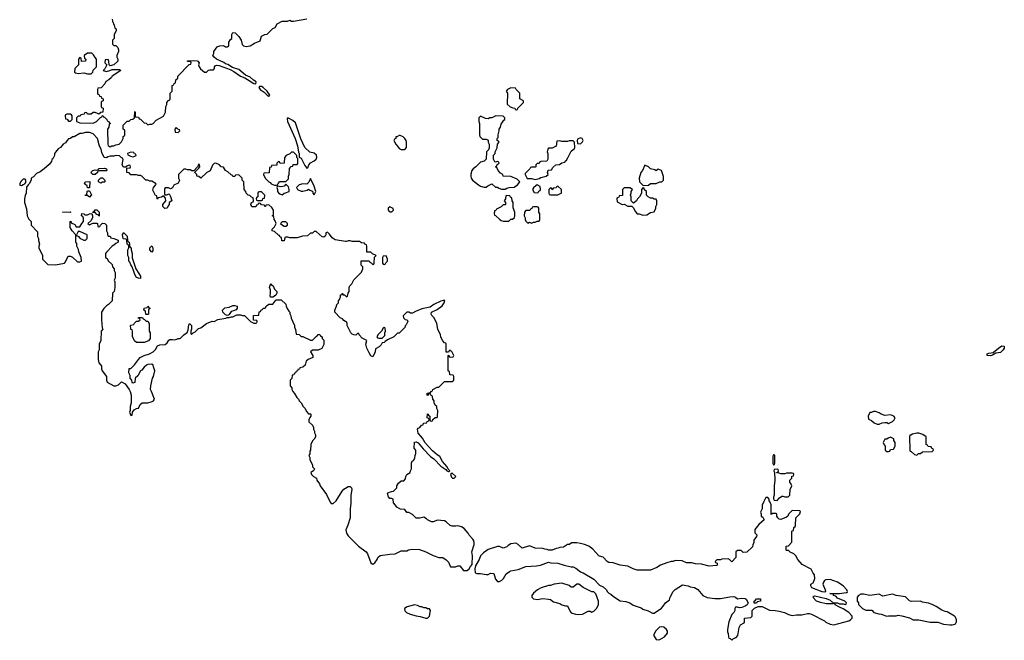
# Model space of a CAD drawing. Header units: inches. Extents: x 2528705 to 2676837, y 911742 to 1023252.
# Tile 15 of 143: x 2546552 to 2556975, y 946114 to 952688. Entities that reach past the tile are written whole.
import ezdxf

# ---------------------------------------------------------------- set-up
doc = ezdxf.new("R2010")
doc.units = ezdxf.units.IN
doc.header["$MEASUREMENT"] = 0
for name, color, linetype in [('C5944', 7, 'Continuous'), ('C5945', 7, 'Continuous'), ('C5954', 7, 'Continuous'), ('C5955', 7, 'Continuous')]:
    doc.layers.add(name, color=color, linetype=linetype)

msp = doc.modelspace()

# ---------------------------------------------------------------- linework, layer by layer
at = {"layer": 'C5944', "color": 5, "elevation": 60}
for points in [[(2547562, 950000), (2547562, 949950), (2547552, 949930), (2547558, 949910), (2547558, 949850), (2547552, 949810), (2547534, 949790), (2547531, 949710), (2547492, 949670), (2547470, 949658), (2547442, 949630), (2547418, 949590), (2547417, 949510), (2547425, 949425), (2547431, 949409), (2547414, 949390), (2547412, 949290), (2547394, 949250), (2547394, 949190), (2547382, 949170), (2547382, 949090), (2547390, 949054), (2547412, 949030), (2547417, 949017), (2547418, 948990), (2547425, 948970), (2547471, 948910), (2547471, 948871), (2547478, 948850), (2547550, 948811), (2547570, 948811), (2547598, 948822), (2547631, 948851), (2547670, 948832), (2547711, 948771), (2547721, 948750), (2547731, 948710), (2547731, 948630), (2547722, 948590), (2547722, 948550), (2547714, 948530), (2547730, 948494), (2547742, 948498), (2547746, 948530), (2547763, 948557), (2547789, 948571), (2547810, 948572), (2547829, 948611), (2547848, 948630), (2547910, 948631), (2547956, 948644), (2547968, 948652), (2547978, 948670), (2547949, 948750), (2547935, 948770), (2547939, 948810), (2547959, 948890), (2547969, 948910), (2547982, 948970), (2547968, 949010), (2547966, 949030), (2547950, 949038), (2547910, 949035), (2547894, 949030), (2547870, 949008), (2547844, 948976), (2547832, 948968), (2547804, 948916), (2547774, 948890), (2547770, 948846), (2547750, 948838), (2547742, 948850), (2547738, 948870), (2547722, 948890), (2547720, 948920), (2547709, 948949), (2547710, 948994), (2547730, 948994), (2547768, 949032), (2547808, 949090), (2547829, 949111), (2547868, 949132), (2547926, 949150), (2547966, 949170), (2547990, 949194), (2548010, 949232), (2548035, 949245), (2548093, 949247), (2548114, 949266), (2548130, 949294), (2548140, 949300), (2548170, 949302), (2548190, 949298), (2548216, 949304), (2548230, 949312), (2548250, 949312), (2548289, 949350), (2548325, 949375), (2548337, 949403), (2548343, 949457), (2548350, 949471), (2548371, 949450), (2548372, 949410), (2548365, 949390), (2548365, 949365), (2548370, 949354), (2548388, 949372), (2548410, 949382), (2548444, 949416), (2548470, 949425), (2548529, 949471), (2548590, 949494), (2548610, 949492), (2548649, 949511), (2548734, 949526), (2548750, 949534), (2548770, 949534), (2548790, 949542), (2548810, 949542), (2548850, 949562), (2548890, 949562), (2548910, 949554), (2548930, 949554), (2548994, 949490), (2549030, 949474), (2549050, 949474), (2549062, 949478), (2549066, 949490), (2549062, 949502), (2549027, 949507), (2549027, 949553), (2549082, 949558), (2549087, 949593), (2549102, 949598), (2549107, 949613), (2549122, 949618), (2549130, 949634), (2549150, 949634), (2549163, 949657), (2549190, 949674), (2549230, 949674), (2549262, 949718), (2549270, 949722), (2549320, 949720), (2549370, 949674), (2549373, 949653), (2549382, 949630), (2549400, 949600), (2549411, 949590), (2549412, 949572), (2549422, 949550), (2549425, 949525), (2549462, 949450), (2549462, 949430), (2549473, 949407), (2549478, 949358), (2549510, 949354), (2549530, 949334), (2549550, 949334), (2549630, 949292), (2549650, 949294), (2549680, 949320), (2549690, 949334), (2549702, 949338), (2549710, 949354), (2549730, 949354), (2549738, 949338), (2549754, 949330), (2549754, 949310), (2549772, 949292), (2549771, 949249), (2549750, 949206), (2549710, 949188), (2549650, 949188), (2549632, 949170), (2549654, 949130), (2549654, 949110), (2549605, 949090), (2549586, 949070), (2549574, 949030), (2549550, 949006), (2549518, 949002), (2549513, 948987), (2549498, 948982), (2549493, 948967), (2549478, 948962), (2549473, 948947), (2549458, 948942), (2549453, 948927), (2549438, 948922), (2549432, 948888), (2549414, 948870), (2549414, 948810), (2549432, 948790), (2549432, 948770), (2549442, 948750), (2549462, 948730), (2549486, 948686), (2549502, 948670), (2549512, 948650), (2549532, 948630), (2549552, 948592), (2549570, 948574), (2549590, 948534), (2549610, 948514), (2549630, 948514), (2549634, 948510), (2549634, 948490), (2549624, 948476), (2549614, 948450), (2549614, 948430), (2549652, 948392), (2549662, 948370), (2549662, 948350), (2549672, 948330), (2549673, 948313), (2549682, 948290), (2549682, 948270), (2549670, 948246), (2549650, 948226), (2549633, 948187), (2549632, 948130), (2549624, 948116), (2549622, 948090), (2549614, 948070), (2549622, 948050), (2549622, 948030), (2549652, 947970), (2549653, 947953), (2549672, 947930), (2549662, 947910), (2549634, 947890), (2549642, 947870), (2549662, 947850), (2549693, 947833), (2549699, 947810), (2549725, 947770), (2549731, 947750), (2549800, 947660), (2549837, 947577), (2549850, 947562), (2549870, 947565), (2549902, 947590), (2549966, 947694), (2549985, 947715), (2550000, 947724)], [(2547813, 950000), (2547832, 949970), (2547830, 949948), (2547810, 949949), (2547790, 949958), (2547770, 949988), (2547767, 950000)], [(2550000, 949492), (2549983, 949503), (2549970, 949518), (2549946, 949530), (2549888, 949590), (2549888, 949612), (2549907, 949653), (2549908, 949672), (2549926, 949690), (2549926, 949710), (2549936, 949724), (2549947, 949753), (2549948, 949772), (2549962, 949778), (2549970, 949792), (2549974, 949774), (2549992, 949772), (2550000, 949764)]]:
    msp.add_lwpolyline(points, dxfattribs=at)
for points in [[(2549208, 949748), (2549202, 949762), (2549208, 949790), (2549207, 949827), (2549198, 949850), (2549210, 949894), (2549218, 949878), (2549234, 949870), (2549250, 949834), (2549274, 949810), (2549274, 949790), (2549262, 949770), (2549250, 949758), (2549230, 949748)], [(2547910, 949566), (2547887, 949567), (2547882, 949602), (2547866, 949610), (2547868, 949632), (2547902, 949638), (2547910, 949654), (2547918, 949638), (2547934, 949630), (2547918, 949622), (2547914, 949610), (2547914, 949570)], [(2548750, 949555), (2548730, 949562), (2548702, 949590), (2548698, 949610), (2548724, 949636), (2548770, 949642), (2548810, 949662), (2548830, 949662), (2548853, 949653), (2548853, 949633), (2548844, 949616), (2548817, 949603), (2548790, 949598), (2548770, 949566), (2548762, 949558)], [(2547890, 949494), (2547910, 949494), (2547922, 949470), (2547922, 949390), (2547934, 949370), (2547934, 949310), (2547915, 949285), (2547870, 949269), (2547790, 949269), (2547766, 949286), (2547747, 949333), (2547746, 949390), (2547742, 949402), (2547730, 949406), (2547727, 949413), (2547726, 949450), (2547730, 949454), (2547762, 949458), (2547767, 949473), (2547787, 949493), (2547810, 949494), (2547826, 949510), (2547822, 949522), (2547807, 949527), (2547810, 949534), (2547853, 949533), (2547858, 949518), (2547873, 949513)]]:
    msp.add_lwpolyline(points, close=True, dxfattribs=at)
at = {"layer": 'C5945', "color": 5, "elevation": 60}
for points in [[(2547532, 952692), (2547533, 952673), (2547552, 952630), (2547558, 952598), (2547572, 952590), (2547572, 952570), (2547552, 952530), (2547552, 952488), (2547534, 952470), (2547534, 952430), (2547550, 952414), (2547570, 952414), (2547590, 952394), (2547598, 952370), (2547598, 952350), (2547582, 952310), (2547582, 952290), (2547592, 952270), (2547592, 952250), (2547550, 952209), (2547510, 952198), (2547498, 952210), (2547496, 952244), (2547490, 952266), (2547458, 952262), (2547454, 952230), (2547474, 952210), (2547452, 952168), (2547434, 952150), (2547470, 952141), (2547506, 952150), (2547530, 952162), (2547610, 952162), (2547622, 952150), (2547532, 952090), (2547524, 952076), (2547494, 952050), (2547465, 952035), (2547454, 952010), (2547413, 951967), (2547378, 951962), (2547374, 951950), (2547374, 951910), (2547378, 951898), (2547393, 951893), (2547398, 951878), (2547413, 951873), (2547418, 951858), (2547434, 951850), (2547434, 951830), (2547418, 951822), (2547414, 951810), (2547414, 951770), (2547418, 951758), (2547434, 951750), (2547433, 951707), (2547410, 951706), (2547390, 951686), (2547376, 951696), (2547350, 951706), (2547330, 951706), (2547310, 951686), (2547270, 951686), (2547262, 951702), (2547250, 951706), (2547238, 951702), (2547233, 951687), (2547198, 951682), (2547193, 951667), (2547170, 951666), (2547154, 951650), (2547154, 951610), (2547190, 951594), (2547330, 951592), (2547366, 951610), (2547407, 951653), (2547422, 951658), (2547427, 951673), (2547433, 951673), (2547438, 951658), (2547450, 951654), (2547474, 951630), (2547478, 951618), (2547494, 951610), (2547498, 951598), (2547514, 951590), (2547498, 951582), (2547494, 951550), (2547482, 951530), (2547485, 951370), (2547490, 951354), (2547510, 951342), (2547528, 951352), (2547550, 951352), (2547570, 951362), (2547606, 951370), (2547630, 951394), (2547646, 951430), (2547646, 951450), (2547662, 951458), (2547666, 951470), (2547666, 951510), (2547662, 951522), (2547646, 951530), (2547646, 951570), (2547688, 951612), (2547710, 951612), (2547730, 951632), (2547750, 951634), (2547766, 951650), (2547770, 951714), (2547774, 951710), (2547774, 951670), (2547778, 951658), (2547810, 951654), (2547818, 951638), (2547830, 951634), (2547870, 951594), (2547892, 951592), (2547910, 951574), (2547930, 951582), (2547950, 951582), (2547966, 951590), (2547996, 951624), (2548073, 951667), (2548094, 951710), (2548098, 951770), (2548108, 951790), (2548109, 951811), (2548127, 951833), (2548142, 951838), (2548146, 951850), (2548146, 951910), (2548166, 951930), (2548166, 951990), (2548182, 951998), (2548187, 952013), (2548202, 952018), (2548206, 952050), (2548226, 952070), (2548226, 952090), (2548347, 952213), (2548362, 952218), (2548366, 952230), (2548362, 952242), (2548330, 952246), (2548330, 952251), (2548390, 952255), (2548430, 952254), (2548438, 952250), (2548452, 952230), (2548445, 952210), (2548451, 952190), (2548467, 952167), (2548510, 952132), (2548530, 952132), (2548550, 952152), (2548564, 952156), (2548602, 952158), (2548615, 952170), (2548615, 952190), (2548621, 952199), (2548634, 952206), (2548663, 952203), (2548779, 952159), (2548819, 952139), (2548890, 952091), (2548934, 952074), (2549030, 952011), (2549053, 952007), (2549054, 952030), (2549026, 952046), (2548990, 952081), (2548942, 952102), (2548870, 952159), (2548803, 952183), (2548754, 952214), (2548730, 952221), (2548714, 952234), (2548635, 952270), (2548609, 952290), (2548598, 952310), (2548608, 952330), (2548608, 952350), (2548641, 952399), (2548650, 952405), (2548672, 952412), (2548710, 952414), (2548730, 952402), (2548750, 952402), (2548766, 952410), (2548766, 952450), (2548783, 952477), (2548798, 952490), (2548798, 952530), (2548810, 952552), (2548832, 952550), (2548871, 952510), (2548896, 952470), (2548907, 952427), (2548922, 952410), (2548950, 952404), (2548990, 952411), (2549039, 952441), (2549097, 952463), (2549110, 952514), (2549148, 952532), (2549170, 952534), (2549230, 952594), (2549255, 952605), (2549276, 952644), (2549330, 952672), (2549387, 952673), (2549410, 952682), (2549430, 952672), (2549450, 952672), (2549590, 952698)], [(2550000, 950339), (2549890, 950355), (2549858, 950378), (2549830, 950418), (2549810, 950438), (2549794, 950430), (2549792, 950410), (2549784, 950396), (2549770, 950386), (2549753, 950387), (2549690, 950446), (2549670, 950446), (2549650, 950428), (2549630, 950426), (2549600, 950400), (2549545, 950395), (2549490, 950378), (2549410, 950378), (2549390, 950386), (2549370, 950386), (2549358, 950382), (2549353, 950347), (2549327, 950347), (2549322, 950382), (2549310, 950386), (2549302, 950402), (2549290, 950406), (2549250, 950446), (2549226, 950450), (2549226, 950470), (2549250, 950494), (2549266, 950530), (2549256, 950556), (2549246, 950570), (2549242, 950602), (2549226, 950610), (2549238, 950622), (2549238, 950670), (2549220, 950700), (2549190, 950726), (2549158, 950722), (2549154, 950710), (2549148, 950708), (2549142, 950722), (2549110, 950726), (2549102, 950742), (2549090, 950746), (2549078, 950742), (2549073, 950727), (2549058, 950722), (2549050, 950706), (2549010, 950706), (2548998, 950730), (2549006, 950750), (2549022, 950758), (2549026, 950770), (2549022, 950802), (2549007, 950807), (2548987, 950827), (2548970, 950828), (2548948, 950850), (2548946, 950870), (2548928, 950888), (2548926, 950970), (2548906, 950990), (2548906, 951010), (2548870, 951046), (2548838, 951042), (2548830, 951026), (2548807, 951027), (2548802, 951042), (2548790, 951046), (2548756, 951076), (2548729, 951089), (2548710, 951126), (2548686, 951130), (2548666, 951150), (2548630, 951168), (2548610, 951166), (2548592, 951148), (2548570, 951088), (2548534, 951070), (2548470, 951008), (2548450, 951026), (2548426, 951030), (2548426, 951050), (2548406, 951070), (2548406, 951074), (2548450, 951114), (2548458, 951130), (2548455, 951155), (2548450, 951158), (2548445, 951155), (2548434, 951126), (2548430, 951126), (2548394, 951086), (2548373, 951087), (2548356, 951096), (2548330, 951098), (2548310, 951106), (2548290, 951106), (2548233, 951047), (2548232, 951010), (2548242, 950990), (2548238, 950970), (2548230, 950958), (2548185, 950935), (2548170, 950906), (2548160, 950900), (2548150, 950898), (2548127, 950907), (2548093, 950907), (2548084, 950896), (2548084, 950844), (2548090, 950834), (2548110, 950834), (2548130, 950842), (2548137, 950837), (2548150, 950814), (2548162, 950770), (2548134, 950750), (2548134, 950730), (2548122, 950718), (2548112, 950690), (2548089, 950689), (2548066, 950710), (2548068, 950730), (2548098, 950770), (2548096, 950796), (2548078, 950818), (2548070, 950818), (2548052, 950808), (2548018, 950802), (2548010, 950786), (2548006, 950790), (2548002, 950822), (2547990, 950826), (2547963, 950883), (2547968, 950912), (2547990, 950934), (2547998, 950950), (2547950, 950978), (2547930, 950978), (2547907, 950987), (2547888, 950988), (2547846, 951030), (2547830, 951038), (2547810, 951038), (2547790, 951046), (2547730, 951046), (2547710, 951066), (2547686, 951070), (2547686, 951114), (2547722, 951118), (2547726, 951130), (2547722, 951142), (2547710, 951146), (2547684, 951136), (2547674, 951126), (2547650, 951126), (2547638, 951150), (2547646, 951206), (2547642, 951222), (2547630, 951226), (2547610, 951246), (2547570, 951249), (2547550, 951244), (2547510, 951244), (2547484, 951236), (2547470, 951226), (2547447, 951227), (2547420, 951280), (2547415, 951315), (2547398, 951350), (2547375, 951430), (2547330, 951478), (2547290, 951494), (2547248, 951492), (2547210, 951482), (2547190, 951482), (2547130, 951448), (2547110, 951446), (2547090, 951428), (2547070, 951426), (2547050, 951406), (2547037, 951383), (2547012, 951368), (2546984, 951336), (2546960, 951320), (2546930, 951286), (2546922, 951270), (2546922, 951250), (2546904, 951216), (2546893, 951207), (2546890, 951186), (2546864, 951156), (2546810, 951108), (2546770, 951078), (2546730, 951058), (2546697, 951023), (2546674, 951010), (2546672, 950990), (2546652, 950950), (2546640, 950940), (2546625, 950915), (2546622, 950850), (2546610, 950826), (2546602, 950790), (2546602, 950750), (2546624, 950684), (2546632, 950610), (2546650, 950574), (2546674, 950550), (2546674, 950510), (2546740, 950440), (2546742, 950390), (2546752, 950372), (2546752, 950350), (2546762, 950310), (2546754, 950290), (2546754, 950270), (2546792, 950192), (2546794, 950150), (2546850, 950094), (2546930, 950092), (2547026, 950110), (2547038, 950122), (2547058, 950170), (2547070, 950182), (2547090, 950182), (2547112, 950172), (2547164, 950124), (2547190, 950122), (2547206, 950130), (2547202, 950170), (2547178, 950230), (2547175, 950255), (2547158, 950290), (2547156, 950316), (2547148, 950330), (2547146, 950410), (2547106, 950450), (2547088, 950488), (2547086, 950550), (2547093, 950553), (2547098, 950538), (2547137, 950517), (2547150, 950494), (2547190, 950494), (2547209, 950531), (2547228, 950550), (2547227, 950587), (2547222, 950602), (2547206, 950610), (2547210, 950634), (2547230, 950632), (2547242, 950622), (2547270, 950622), (2547290, 950632), (2547314, 950634), (2547322, 950610), (2547322, 950590), (2547304, 950556), (2547274, 950530), (2547290, 950514), (2547328, 950532), (2547370, 950534), (2547374, 950530), (2547378, 950498), (2547390, 950494), (2547402, 950498), (2547407, 950513), (2547428, 950532), (2547454, 950530), (2547472, 950512), (2547472, 950450), (2547482, 950430), (2547482, 950410), (2547490, 950394), (2547510, 950394), (2547518, 950378), (2547550, 950372), (2547593, 950353), (2547594, 950330), (2547570, 950318), (2547550, 950298), (2547530, 950288), (2547470, 950226), (2547462, 950210), (2547462, 950170), (2547477, 950157), (2547490, 950134), (2547530, 950094), (2547534, 950070), (2547552, 950050), (2547553, 950033), (2547562, 950010), (2547562, 950000)], [(2547767, 950000), (2547762, 950022), (2547742, 950070), (2547729, 950090), (2547719, 950119), (2547709, 950130), (2547708, 950170), (2547698, 950190), (2547698, 950250), (2547706, 950270), (2547706, 950290), (2547702, 950302), (2547688, 950310), (2547687, 950347), (2547682, 950362), (2547650, 950366), (2547646, 950370), (2547642, 950410), (2547650, 950434), (2547690, 950394), (2547693, 950353), (2547698, 950338), (2547712, 950330), (2547718, 950278), (2547731, 950270), (2547731, 950250), (2547742, 950210), (2547744, 950164), (2547782, 950050), (2547813, 950000)]]:
    msp.add_lwpolyline(points, dxfattribs=at)
for points in [[(2547270, 952335), (2547234, 952310), (2547238, 952278), (2547251, 952270), (2547250, 952248), (2547207, 952247), (2547202, 952282), (2547190, 952286), (2547174, 952270), (2547174, 952210), (2547134, 952170), (2547133, 952133), (2547144, 952124), (2547170, 952118), (2547230, 952125), (2547270, 952114), (2547310, 952114), (2547327, 952133), (2547330, 952154), (2547366, 952190), (2547366, 952270), (2547350, 952286), (2547335, 952315), (2547314, 952334)], [(2549090, 951982), (2549085, 951970), (2549099, 951950), (2549141, 951920), (2549170, 951888), (2549190, 951878), (2549198, 951882), (2549199, 951890), (2549171, 951931), (2549131, 951971), (2549110, 951981)], [(2547090, 951686), (2547050, 951686), (2547038, 951682), (2547034, 951670), (2547038, 951638), (2547053, 951633), (2547070, 951614), (2547090, 951614), (2547106, 951630), (2547106, 951670), (2547102, 951682)], [(2549390, 951648), (2549382, 951638), (2549388, 951610), (2549468, 951430), (2549493, 951353), (2549505, 951285), (2549511, 951270), (2549512, 951232), (2549530, 951222), (2549570, 951142), (2549590, 951114), (2549602, 951118), (2549614, 951150), (2549630, 951172), (2549670, 951192), (2549690, 951212), (2549699, 951230), (2549694, 951254), (2549670, 951275), (2549625, 951285), (2549570, 951335), (2549527, 951427), (2549470, 951594), (2549442, 951622)], [(2548210, 951546), (2548194, 951530), (2548198, 951498), (2548230, 951494), (2548246, 951510), (2548242, 951522), (2548227, 951527)], [(2547730, 951286), (2547694, 951270), (2547698, 951258), (2547724, 951244), (2547750, 951234), (2547770, 951242), (2547786, 951250), (2547782, 951262), (2547767, 951267), (2547762, 951282)], [(2549450, 951286), (2549430, 951286), (2549410, 951266), (2549374, 951250), (2549354, 951230), (2549353, 951167), (2549310, 951166), (2549302, 951182), (2549290, 951186), (2549274, 951170), (2549273, 951147), (2549218, 951142), (2549213, 951127), (2549198, 951122), (2549193, 951067), (2549138, 951062), (2549134, 951050), (2549152, 951010), (2549190, 950972), (2549205, 950965), (2549214, 950950), (2549230, 950942), (2549250, 950934), (2549270, 950934), (2549282, 950938), (2549287, 950953), (2549307, 950973), (2549370, 950974), (2549390, 950994), (2549396, 951004), (2549398, 951030), (2549406, 951050), (2549407, 951113), (2549427, 951133), (2549442, 951138), (2549447, 951153), (2549490, 951154), (2549496, 951164), (2549498, 951218), (2549486, 951230), (2549486, 951250)], [(2547470, 951086), (2547393, 951087), (2547378, 951082), (2547374, 951070), (2547350, 951048), (2547328, 951048), (2547306, 951070), (2547326, 951090), (2547350, 951098), (2547366, 951094), (2547382, 951098), (2547386, 951110), (2547393, 951113), (2547450, 951114), (2547472, 951110), (2547474, 951090)], [(2546610, 950998), (2546590, 950998), (2546565, 950975), (2546552, 950950), (2546554, 950934), (2546570, 950932), (2546590, 950942), (2546606, 950950), (2546616, 950964), (2546618, 950990)], [(2547410, 950958), (2547386, 950970), (2547386, 950990), (2547410, 951012), (2547430, 951012), (2547454, 950990), (2547454, 950970), (2547450, 950966), (2547430, 950966)], [(2549630, 951006), (2549612, 950968), (2549593, 950947), (2549550, 950948), (2549510, 950938), (2549482, 950910), (2549494, 950890), (2549530, 950871), (2549550, 950871), (2549596, 950884), (2549610, 950894), (2549624, 950884), (2549653, 950873), (2549654, 950850), (2549670, 950834), (2549686, 950870), (2549670, 950926)], [(2547270, 950906), (2547266, 950930), (2547238, 950950), (2547246, 950970), (2547293, 950973), (2547290, 950906)], [(2547290, 950808), (2547270, 950826), (2547246, 950826), (2547247, 950833), (2547262, 950838), (2547266, 950870), (2547270, 950874), (2547290, 950874), (2547294, 950870), (2547312, 950832)], [(2549370, 950946), (2549350, 950926), (2549338, 950922), (2549310, 950918), (2549290, 950926), (2549278, 950922), (2549274, 950910), (2549282, 950890), (2549282, 950870), (2549290, 950854), (2549304, 950844), (2549330, 950834), (2549350, 950852), (2549367, 950853), (2549406, 950870), (2549406, 950890), (2549396, 950916)], [(2549110, 950866), (2549090, 950866), (2549078, 950862), (2549074, 950850), (2549074, 950810), (2549058, 950802), (2549054, 950790), (2549058, 950778), (2549070, 950774), (2549110, 950774), (2549122, 950778), (2549127, 950793), (2549142, 950798), (2549146, 950830)], [(2547390, 950606), (2547382, 950622), (2547370, 950626), (2547350, 950646), (2547326, 950646), (2547330, 950654), (2547342, 950658), (2547350, 950674), (2547370, 950674), (2547394, 950650), (2547394, 950610)], [(2547090, 950646), (2547006, 950650), (2547090, 950654), (2547094, 950650)], [(2549370, 950546), (2549330, 950546), (2549314, 950530), (2549334, 950510), (2549350, 950502), (2549370, 950502), (2549386, 950510), (2549386, 950530)], [(2547190, 950446), (2547170, 950446), (2547154, 950410), (2547158, 950398), (2547170, 950394), (2547192, 950372), (2547210, 950362), (2547230, 950354), (2547250, 950354), (2547266, 950370), (2547266, 950410)], [(2547950, 950226), (2547928, 950250), (2547928, 950270), (2547950, 950294), (2547962, 950270), (2547960, 950240)]]:
    msp.add_lwpolyline(points, close=True, dxfattribs=at)
at = {"layer": 'C5954', "color": 5, "elevation": 60}
for points in [[(2550000, 949764), (2550010, 949754), (2550022, 949758), (2550028, 949792), (2550038, 949810), (2550038, 949850), (2550046, 949870), (2550068, 949890), (2550090, 949934), (2550156, 950000)], [(2550000, 947724), (2550030, 947743), (2550050, 947745), (2550065, 947730), (2550067, 947710), (2550057, 947650), (2550058, 947562), (2550051, 947510), (2550051, 947410), (2550027, 947333), (2550006, 947286), (2550011, 947250), (2550030, 947222), (2550138, 947110), (2550221, 947050), (2550235, 947030), (2550270, 946934), (2550284, 946924), (2550290, 946922), (2550310, 946934), (2550335, 946970), (2550342, 946990), (2550369, 947011), (2550470, 947027), (2550526, 947030), (2550590, 947062), (2550650, 947062), (2550669, 947071), (2550710, 947078), (2550785, 947075), (2550850, 947051), (2550930, 947011), (2550990, 946991), (2551031, 946991), (2551066, 946966), (2551090, 946942), (2551113, 946893), (2551167, 946893), (2551190, 946902), (2551210, 946902), (2551250, 946854), (2551290, 946852), (2551310, 946872), (2551323, 946897), (2551342, 946918), (2551345, 947010), (2551339, 947050), (2551362, 947130), (2551362, 947150), (2551356, 947176), (2551350, 947186), (2551310, 947228), (2551298, 947250), (2551257, 947297), (2551230, 947315), (2551190, 947328), (2551170, 947322), (2551130, 947322), (2551110, 947329), (2551068, 947370), (2551050, 947379), (2550970, 947388), (2550931, 947369), (2550910, 947369), (2550869, 947389), (2550860, 947400), (2550830, 947418), (2550788, 947408), (2550750, 947409), (2550710, 947448), (2550670, 947468), (2550650, 947468), (2550630, 947498), (2550583, 947503), (2550543, 947523), (2550530, 947546), (2550508, 947570), (2550506, 947610), (2550490, 947618), (2550470, 947618), (2550455, 947635), (2550444, 947670), (2550450, 947678), (2550488, 947692), (2550510, 947694), (2550546, 947730), (2550546, 947750), (2550563, 947777), (2550590, 947802), (2550618, 947802), (2550636, 947824), (2550638, 947850), (2550649, 947871), (2550686, 947890), (2550688, 947910), (2550698, 947930), (2550698, 947990), (2550708, 948010), (2550720, 948020), (2550736, 948044), (2550738, 948070), (2550747, 948093), (2550747, 948127), (2550728, 948150), (2550730, 948214), (2550750, 948218), (2550770, 948205), (2550823, 948143), (2550902, 948062), (2550936, 948036), (2551010, 947958), (2551064, 947924), (2551074, 947910), (2551090, 947902), (2551098, 947902), (2551106, 947910), (2551086, 947926), (2551078, 947950), (2551029, 948009), (2551000, 948060), (2550970, 948078), (2550921, 948121), (2550844, 948205), (2550816, 948256), (2550769, 948310), (2550762, 948350), (2550770, 948362), (2550786, 948370), (2550807, 948393), (2550822, 948398), (2550827, 948413), (2550862, 948418), (2550867, 948433), (2550882, 948438), (2550886, 948450), (2550882, 948462), (2550866, 948470), (2550868, 948512), (2550874, 948510), (2550878, 948498), (2550894, 948490), (2550894, 948450), (2550898, 948438), (2550910, 948434), (2550922, 948438), (2550927, 948453), (2550950, 948474), (2550970, 948474), (2550976, 948484), (2550978, 948550), (2550966, 948570), (2550966, 948590), (2550950, 948606), (2550938, 948630), (2550938, 948650), (2550926, 948670), (2550922, 948702), (2550908, 948708), (2550902, 948722), (2550890, 948726), (2550878, 948722), (2550870, 948706), (2550866, 948710), (2550867, 948733), (2550902, 948738), (2550906, 948750), (2550922, 948758), (2550926, 948770), (2550970, 948794), (2550990, 948794), (2551050, 948854), (2551130, 948854), (2551146, 948870), (2551146, 948910), (2551142, 948922), (2551107, 948927), (2551102, 948962), (2551086, 948970), (2551086, 949130), (2551093, 949133), (2551098, 949118), (2551110, 949114), (2551142, 949118), (2551146, 949130), (2551130, 949166), (2551110, 949186), (2551098, 949182), (2551090, 949166), (2551068, 949168), (2551066, 949250), (2551062, 949262), (2551050, 949266), (2551030, 949286), (2551018, 949310), (2551009, 949330), (2551008, 949350), (2550978, 949410), (2550968, 949470), (2550938, 949530), (2550915, 949555), (2550908, 949570), (2550910, 949591), (2550970, 949617), (2551023, 949657), (2551047, 949690), (2551052, 949712), (2551034, 949714), (2551010, 949708), (2550936, 949670), (2550897, 949643), (2550810, 949625), (2550742, 949598), (2550710, 949579), (2550690, 949579), (2550670, 949589), (2550650, 949589), (2550612, 949550), (2550614, 949530), (2550633, 949513), (2550654, 949510), (2550662, 949490), (2550644, 949456), (2550633, 949447), (2550630, 949426), (2550570, 949366), (2550550, 949366), (2550512, 949328), (2550444, 949296), (2550420, 949280), (2550410, 949268), (2550390, 949266), (2550377, 949243), (2550357, 949223), (2550318, 949202), (2550314, 949170), (2550290, 949118), (2550270, 949129), (2550250, 949158), (2550225, 949210), (2550215, 949250), (2550226, 949290), (2550176, 949316), (2550146, 949350), (2550142, 949362), (2550130, 949366), (2550110, 949348), (2550090, 949349), (2550070, 949358), (2550058, 949370), (2550018, 949450), (2550018, 949470), (2550010, 949486), (2550000, 949492)]]:
    msp.add_lwpolyline(points, dxfattribs=at)
at = {"layer": 'C5954', "color": 5}
for points, elevation in [([(2550410, 949426), (2550398, 949422), (2550382, 949390), (2550345, 949355), (2550334, 949330), (2550338, 949318), (2550353, 949313), (2550390, 949314), (2550416, 949344), (2550418, 949370), (2550426, 949390), (2550422, 949422)], 60), ([(2556830, 949128), (2556795, 949130), (2556793, 949150), (2556810, 949157), (2556856, 949164), (2556912, 949210), (2556950, 949235), (2556975, 949230), (2556972, 949210), (2556961, 949190), (2556936, 949164), (2556884, 949156), (2556850, 949133)], 40), ([(2555610, 948539), (2555590, 948539), (2555570, 948528), (2555550, 948526), (2555534, 948490), (2555538, 948458), (2555570, 948442), (2555598, 948418), (2555630, 948402), (2555650, 948402), (2555683, 948417), (2555710, 948422), (2555730, 948422), (2555750, 948412), (2555790, 948432), (2555808, 948450), (2555818, 948470), (2555806, 948490), (2555770, 948502), (2555710, 948495), (2555670, 948509), (2555650, 948524)], 60), ([(2556070, 948309), (2556050, 948309), (2556004, 948296), (2555986, 948286), (2555974, 948286), (2555972, 948270), (2555974, 948130), (2555978, 948118), (2555990, 948114), (2556024, 948084), (2556050, 948074), (2556068, 948092), (2556087, 948093), (2556108, 948112), (2556210, 948114), (2556226, 948130), (2556222, 948142), (2556207, 948147), (2556202, 948162), (2556170, 948166), (2556162, 948182), (2556146, 948190), (2556146, 948270), (2556113, 948293)], 60), ([(2555770, 948266), (2555744, 948256), (2555730, 948246), (2555710, 948246), (2555694, 948210), (2555704, 948184), (2555714, 948170), (2555714, 948130), (2555730, 948114), (2555750, 948114), (2555762, 948118), (2555770, 948134), (2555802, 948138), (2555818, 948170), (2555818, 948210), (2555806, 948230), (2555806, 948250)], 60), ([(2554538, 948078), (2554530, 948078), (2554525, 948065), (2554525, 947990), (2554530, 947974), (2554542, 947978), (2554546, 947990), (2554546, 948070)], 60), ([(2551130, 947886), (2551118, 947882), (2551114, 947870), (2551124, 947844), (2551133, 947833), (2551150, 947832), (2551168, 947850)], 60), ([(2554570, 947926), (2554538, 947922), (2554534, 947910), (2554542, 947890), (2554546, 947810), (2554538, 947750), (2554538, 947650), (2554532, 947630), (2554533, 947613), (2554538, 947598), (2554570, 947594), (2554596, 947624), (2554620, 947640), (2554630, 947642), (2554653, 947633), (2554687, 947633), (2554706, 947650), (2554708, 947710), (2554726, 947750), (2554716, 947776), (2554706, 947790), (2554706, 947810), (2554726, 947830), (2554727, 947853), (2554742, 947858), (2554746, 947870), (2554742, 947882), (2554730, 947886), (2554670, 947886), (2554650, 947878), (2554610, 947878), (2554590, 947886), (2554567, 947887), (2554567, 947893), (2554582, 947898), (2554586, 947910), (2554582, 947922)], 60), ([(2554470, 947626), (2554450, 947626), (2554424, 947576), (2554413, 947547), (2554412, 947508), (2554394, 947470), (2554402, 947450), (2554402, 947430), (2554417, 947417), (2554434, 947390), (2554378, 947342), (2554333, 947287), (2554333, 947253), (2554354, 947230), (2554353, 947213), (2554324, 947176), (2554322, 947150), (2554313, 947127), (2554310, 947106), (2554250, 947048), (2554210, 947046), (2554190, 947066), (2554150, 947066), (2554134, 947050), (2554132, 946990), (2554090, 946946), (2554066, 946970), (2554050, 946978), (2553985, 946975), (2553970, 946966), (2553930, 946966), (2553914, 946950), (2553918, 946938), (2553934, 946930), (2553934, 946910), (2553930, 946908), (2553850, 946899), (2553770, 946919), (2553705, 946925), (2553666, 946934), (2553610, 946934), (2553564, 946956), (2553490, 946958), (2553470, 946948), (2553450, 946948), (2553404, 946936), (2553334, 946910), (2553295, 946885), (2553230, 946858), (2553090, 946858), (2553046, 946870), (2552990, 946898), (2552910, 946909), (2552835, 946935), (2552790, 946938), (2552770, 946949), (2552730, 946995), (2552690, 947004), (2552682, 947010), (2552620, 947080), (2552578, 947110), (2552530, 947129), (2552490, 947139), (2552450, 947148), (2552410, 947148), (2552393, 947147), (2552371, 947129), (2552350, 947128), (2552310, 947102), (2552270, 947098), (2552251, 947089), (2552230, 947088), (2552190, 947068), (2552150, 947068), (2552136, 947076), (2552110, 947078), (2552090, 947088), (2552009, 947089), (2551950, 947115), (2551870, 947089), (2551829, 947129), (2551803, 947143), (2551750, 947135), (2551722, 947118), (2551710, 947104), (2551670, 947089), (2551630, 947108), (2551610, 947108), (2551510, 947075), (2551460, 947040), (2551430, 947008), (2551416, 946970), (2551376, 946904), (2551371, 946870), (2551374, 946830), (2551390, 946822), (2551430, 946822), (2551490, 946812), (2551510, 946812), (2551536, 946824), (2551570, 946822), (2551590, 946762), (2551610, 946738), (2551630, 946738), (2551655, 946750), (2551675, 946770), (2551703, 946817), (2551736, 946844), (2551750, 946851), (2551830, 946864), (2551910, 946897), (2552023, 946903), (2552066, 946910), (2552150, 946941), (2552175, 946935), (2552250, 946931), (2552314, 946910), (2552390, 946891), (2552411, 946891), (2552440, 946880), (2552490, 946841), (2552518, 946830), (2552630, 946761), (2552690, 946698), (2552730, 946682), (2552762, 946650), (2552771, 946631), (2552790, 946612), (2552810, 946602), (2552837, 946577), (2552910, 946531), (2552970, 946525), (2553011, 946511), (2553047, 946487), (2553130, 946458), (2553150, 946445), (2553205, 946425), (2553250, 946402), (2553270, 946402), (2553345, 946455), (2553365, 946475), (2553389, 946511), (2553430, 946542), (2553439, 946570), (2553470, 946631), (2553489, 946651), (2553570, 946702), (2553630, 946691), (2553650, 946681), (2553694, 946674), (2553730, 946651), (2553785, 946590), (2553830, 946567), (2553910, 946556), (2553970, 946556), (2554070, 946576), (2554110, 946578), (2554130, 946571), (2554150, 946552), (2554190, 946561), (2554230, 946558), (2554242, 946550), (2554262, 946510), (2554254, 946490), (2554230, 946475), (2554197, 946463), (2554170, 946458), (2554150, 946466), (2554130, 946466), (2554122, 946450), (2554122, 946430), (2554111, 946409), (2554090, 946388), (2554058, 946310), (2554045, 946230), (2554045, 946205), (2554053, 946187), (2554054, 946150), (2554058, 946138), (2554073, 946133), (2554090, 946114), (2554107, 946133), (2554135, 946145), (2554154, 946166), (2554168, 946250), (2554183, 946277), (2554222, 946298), (2554226, 946310), (2554226, 946350), (2554290, 946354), (2554306, 946370), (2554306, 946430), (2554330, 946454), (2554370, 946474), (2554410, 946474), (2554490, 946432), (2554549, 946431), (2554590, 946423), (2554647, 946407), (2554690, 946386), (2554730, 946376), (2554776, 946384), (2554830, 946385), (2554890, 946398), (2554910, 946398), (2554934, 946390), (2555070, 946322), (2555086, 946306), (2555130, 946285), (2555170, 946278), (2555330, 946322), (2555346, 946330), (2555366, 946350), (2555366, 946370), (2555328, 946408), (2555269, 946449), (2555230, 946464), (2555186, 946490), (2555182, 946502), (2555166, 946506), (2555158, 946502), (2555090, 946501), (2555030, 946514), (2554988, 946530), (2554948, 946570), (2554958, 946582), (2554970, 946585), (2555090, 946556), (2555130, 946538), (2555145, 946525), (2555170, 946512), (2555210, 946512), (2555230, 946502), (2555270, 946502), (2555290, 946494), (2555302, 946498), (2555306, 946510), (2555286, 946530), (2555210, 946562), (2555190, 946582), (2555168, 946590), (2555166, 946606), (2555128, 946610), (2555230, 946611), (2555300, 946620), (2555310, 946622), (2555315, 946630), (2555308, 946650), (2555268, 946690), (2555209, 946729), (2555130, 946758), (2555084, 946756), (2555070, 946746), (2555062, 946730), (2555054, 946710), (2555078, 946650), (2555082, 946630), (2555075, 946625), (2555046, 946626), (2554938, 946670), (2554926, 946690), (2554926, 946710), (2554950, 946722), (2554955, 946730), (2554968, 946770), (2554967, 946807), (2554950, 946826), (2554930, 946866), (2554836, 946916), (2554789, 946969), (2554768, 947008), (2554746, 947030), (2554707, 947047), (2554690, 947066), (2554670, 947066), (2554666, 947070), (2554667, 947113), (2554690, 947114), (2554727, 947153), (2554726, 947270), (2554742, 947278), (2554746, 947310), (2554762, 947318), (2554766, 947330), (2554768, 947410), (2554810, 947454), (2554818, 947478), (2554810, 947486), (2554730, 947488), (2554692, 947450), (2554682, 947430), (2554670, 947418), (2554610, 947395), (2554590, 947398), (2554578, 947410), (2554568, 947430), (2554566, 947450), (2554556, 947456), (2554522, 947458), (2554508, 947448), (2554508, 947550), (2554498, 947578), (2554486, 947590), (2554486, 947610)], 60), ([(2552290, 946719), (2552210, 946709), (2552170, 946695), (2552150, 946695), (2552071, 946669), (2552032, 946650), (2551990, 946615), (2551972, 946590), (2551972, 946570), (2551990, 946552), (2552030, 946546), (2552090, 946556), (2552151, 946551), (2552170, 946545), (2552203, 946523), (2552270, 946505), (2552290, 946491), (2552330, 946478), (2552350, 946478), (2552379, 946419), (2552390, 946405), (2552434, 946390), (2552470, 946387), (2552510, 946391), (2552570, 946422), (2552590, 946422), (2552610, 946412), (2552630, 946422), (2552658, 946450), (2552678, 946490), (2552678, 946530), (2552650, 946606), (2552630, 946626), (2552610, 946626), (2552596, 946636), (2552515, 946675), (2552470, 946709), (2552450, 946709), (2552410, 946678), (2552390, 946678), (2552370, 946695)], 60), ([(2555483, 946603), (2555457, 946603), (2555431, 946589), (2555418, 946570), (2555418, 946530), (2555431, 946510), (2555432, 946492), (2555474, 946450), (2555510, 946432), (2555572, 946432), (2555594, 946410), (2555647, 946393), (2555670, 946391), (2555730, 946371), (2555750, 946375), (2555830, 946373), (2555850, 946379), (2555890, 946375), (2555970, 946351), (2556010, 946331), (2556070, 946331), (2556190, 946305), (2556270, 946305), (2556330, 946286), (2556397, 946277), (2556423, 946277), (2556450, 946285), (2556458, 946290), (2556468, 946310), (2556469, 946330), (2556458, 946358), (2556448, 946370), (2556370, 946415), (2556350, 946418), (2556315, 946435), (2556254, 946474), (2556210, 946495), (2556173, 946507), (2556110, 946518), (2556088, 946528), (2555990, 946524), (2555970, 946534), (2555930, 946574), (2555829, 946589), (2555790, 946602), (2555690, 946582), (2555650, 946602), (2555550, 946589)], 60), ([(2554350, 946506), (2554327, 946507), (2554326, 946530), (2554342, 946538), (2554350, 946554), (2554393, 946553), (2554393, 946527), (2554358, 946522)], 60), ([(2550730, 946489), (2550652, 946470), (2550626, 946450), (2550628, 946428), (2550647, 946410), (2550686, 946390), (2550750, 946373), (2550790, 946368), (2550850, 946349), (2550870, 946350), (2550891, 946370), (2550901, 946430), (2550890, 946449), (2550870, 946449), (2550850, 946458), (2550830, 946458), (2550810, 946468), (2550790, 946469), (2550762, 946482)], 60), ([(2553350, 946258), (2553326, 946254), (2553285, 946215), (2553262, 946170), (2553290, 946122), (2553310, 946118), (2553330, 946121), (2553378, 946150), (2553408, 946190), (2553408, 946210), (2553398, 946230), (2553370, 946255)], 60)]:
    msp.add_lwpolyline(points, close=True, dxfattribs=dict(at, elevation=elevation))
at = {"layer": 'C5955', "color": 5, "elevation": 60}
for points in [[(2551750, 951968), (2551714, 951950), (2551702, 951930), (2551714, 951910), (2551713, 951793), (2551744, 951764), (2551773, 951753), (2551792, 951752), (2551798, 951738), (2551810, 951734), (2551822, 951738), (2551826, 951750), (2551886, 951810), (2551886, 951830), (2551846, 951850), (2551846, 951910), (2551806, 951950), (2551802, 951962)], [(2551592, 951668), (2551550, 951648), (2551530, 951648), (2551510, 951638), (2551483, 951643), (2551430, 951666), (2551413, 951647), (2551412, 951628), (2551411, 951610), (2551418, 951590), (2551421, 951510), (2551418, 951470), (2551422, 951450), (2551450, 951422), (2551490, 951422), (2551511, 951411), (2551512, 951390), (2551522, 951370), (2551522, 951330), (2551514, 951310), (2551493, 951287), (2551491, 951209), (2551470, 951188), (2551430, 951178), (2551382, 951130), (2551351, 951109), (2551338, 951090), (2551327, 951053), (2551326, 951030), (2551331, 951010), (2551345, 950990), (2551410, 950938), (2551430, 950926), (2551470, 950914), (2551490, 950914), (2551506, 950930), (2551550, 950951), (2551590, 950914), (2551610, 950914), (2551624, 950904), (2551653, 950893), (2551690, 950892), (2551710, 950902), (2551732, 950912), (2551787, 950913), (2551820, 950940), (2551846, 950970), (2551818, 950998), (2551750, 951028), (2551669, 951029), (2551666, 951050), (2551643, 951063), (2551618, 951090), (2551602, 951122), (2551588, 951130), (2551602, 951138), (2551607, 951153), (2551626, 951170), (2551622, 951182), (2551610, 951186), (2551590, 951178), (2551582, 951182), (2551568, 951210), (2551568, 951252), (2551586, 951270), (2551586, 951290), (2551608, 951330), (2551609, 951371), (2551626, 951390), (2551622, 951402), (2551606, 951410), (2551606, 951430), (2551618, 951442), (2551618, 951470), (2551629, 951510), (2551629, 951530), (2551642, 951550), (2551650, 951582), (2551676, 951624), (2551686, 951630), (2551686, 951650), (2551670, 951666)], [(2550570, 951462), (2550546, 951446), (2550534, 951446), (2550532, 951428), (2550518, 951422), (2550514, 951410), (2550532, 951370), (2550552, 951350), (2550570, 951322), (2550590, 951312), (2550630, 951314), (2550647, 951333), (2550648, 951390), (2550642, 951410), (2550629, 951430), (2550610, 951449), (2550580, 951460)], [(2552410, 951406), (2552370, 951406), (2552350, 951398), (2552290, 951398), (2552270, 951406), (2552238, 951402), (2552230, 951348), (2552190, 951328), (2552150, 951326), (2552142, 951318), (2552134, 951290), (2552142, 951270), (2552142, 951210), (2552132, 951188), (2552070, 951186), (2552058, 951182), (2552050, 951166), (2552030, 951166), (2552014, 951150), (2552014, 951130), (2552010, 951126), (2551970, 951126), (2551958, 951122), (2551953, 951107), (2551902, 951058), (2551902, 951050), (2551925, 951005), (2551970, 951005), (2552010, 950996), (2552050, 951005), (2552070, 951018), (2552126, 951030), (2552146, 951050), (2552138, 951070), (2552147, 951093), (2552182, 951098), (2552196, 951124), (2552226, 951150), (2552267, 951153), (2552290, 951172), (2552322, 951178), (2552326, 951190), (2552340, 951200), (2552356, 951224), (2552390, 951294), (2552410, 951314), (2552422, 951318), (2552427, 951333), (2552426, 951390)], [(2552490, 951438), (2552458, 951422), (2552454, 951410), (2552458, 951378), (2552490, 951374), (2552510, 951394), (2552518, 951410), (2552506, 951430)], [(2553170, 951146), (2553145, 951090), (2553126, 951070), (2553111, 951010), (2553112, 950972), (2553153, 950933), (2553210, 950934), (2553230, 950954), (2553290, 950952), (2553328, 950972), (2553350, 950972), (2553368, 950990), (2553367, 951027), (2553346, 951090), (2553310, 951106), (2553290, 951088), (2553276, 951096), (2553230, 951108), (2553210, 951128)], [(2552030, 950938), (2552014, 950930), (2551990, 950906), (2551982, 950890), (2551998, 950858), (2552030, 950854), (2552042, 950858), (2552047, 950873), (2552062, 950878), (2552066, 950890), (2552062, 950922)], [(2552250, 950926), (2552238, 950922), (2552230, 950906), (2552198, 950902), (2552190, 950886), (2552182, 950902), (2552170, 950906), (2552154, 950890), (2552154, 950850), (2552158, 950838), (2552170, 950834), (2552250, 950834), (2552270, 950842), (2552286, 950850), (2552286, 950890)], [(2553150, 950906), (2553134, 950890), (2553134, 950850), (2553112, 950810), (2553092, 950790), (2553082, 950770), (2553050, 950746), (2553026, 950770), (2553026, 950810), (2553018, 950830), (2553026, 950850), (2553026, 950870), (2553038, 950890), (2553010, 950906), (2552950, 950906), (2552934, 950890), (2552933, 950827), (2552898, 950822), (2552893, 950807), (2552878, 950802), (2552874, 950790), (2552878, 950758), (2552930, 950732), (2552950, 950734), (2552990, 950714), (2553033, 950713), (2553050, 950694), (2553062, 950662), (2553090, 950631), (2553111, 950631), (2553150, 950618), (2553190, 950622), (2553230, 950645), (2553270, 950654), (2553286, 950690), (2553286, 950710), (2553298, 950730), (2553298, 950770), (2553290, 950786), (2553270, 950788), (2553250, 950798), (2553230, 950798), (2553206, 950810), (2553186, 950830), (2553186, 950870), (2553167, 950887), (2553162, 950902)], [(2551710, 950826), (2551698, 950822), (2551694, 950790), (2551682, 950770), (2551694, 950750), (2551694, 950730), (2551690, 950726), (2551670, 950726), (2551650, 950706), (2551598, 950682), (2551592, 950668), (2551578, 950662), (2551574, 950630), (2551578, 950618), (2551590, 950614), (2551634, 950570), (2551650, 950562), (2551673, 950553), (2551730, 950554), (2551750, 950574), (2551770, 950574), (2551790, 950594), (2551795, 950610), (2551795, 950650), (2551776, 950696), (2551775, 950750), (2551766, 950770), (2551762, 950802), (2551747, 950807), (2551742, 950822)], [(2550470, 950706), (2550454, 950690), (2550454, 950670), (2550473, 950653), (2550490, 950652), (2550508, 950670), (2550507, 950687)], [(2552030, 950706), (2551990, 950706), (2551978, 950702), (2551973, 950687), (2551958, 950682), (2551953, 950667), (2551910, 950666), (2551894, 950650), (2551892, 950610), (2551902, 950590), (2551902, 950570), (2551910, 950554), (2551930, 950534), (2551950, 950542), (2551970, 950534), (2551990, 950542), (2552010, 950542), (2552030, 950554), (2552050, 950554), (2552058, 950570), (2552058, 950630), (2552046, 950650), (2552046, 950690), (2552042, 950702)], [(2550430, 950186), (2550398, 950182), (2550394, 950170), (2550394, 950110), (2550398, 950098), (2550410, 950094), (2550422, 950098), (2550427, 950113), (2550446, 950130), (2550446, 950150)]]:
    msp.add_lwpolyline(points, close=True, dxfattribs=at)
msp.add_lwpolyline([(2550156, 950000), (2550170, 950014), (2550186, 950050), (2550186, 950070), (2550168, 950088), (2550167, 950133), (2550250, 950134), (2550258, 950118), (2550273, 950113), (2550290, 950094), (2550302, 950098), (2550306, 950110), (2550308, 950172), (2550326, 950190), (2550287, 950207), (2550270, 950226), (2550227, 950227), (2550226, 950290), (2550222, 950302), (2550206, 950310), (2550202, 950322), (2550170, 950326), (2550150, 950338), (2550070, 950338), (2550050, 950346), (2550030, 950346), (2550010, 950338), (2550000, 950339)], dxfattribs=at)

doc.saveas('drawing.dxf')
